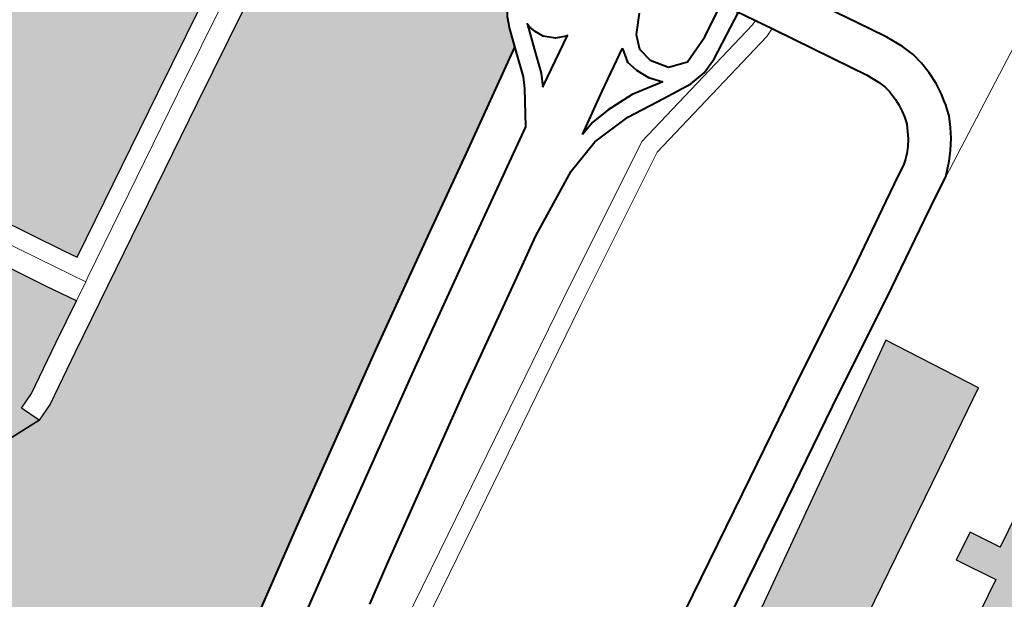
# Model space of a CAD drawing. Header units: metres. Extents: x 149090 to 149776, y 485756 to 486362.
# Tile 28 of 93: x 149580.6 to 149588.63, y 486279.7 to 486284.43. Entities that reach past the tile are written whole.
import ezdxf

# ---------------------------------------------------------------- set-up
doc = ezdxf.new("R2010")
doc.units = ezdxf.units.M
doc.header["$MEASUREMENT"] = 0
for name, color, linetype, lineweight in [('WVB-pen-brm-dik 018', 6, 'Continuous', 13), ('WVB-pen-dik 035', 1, 'Continuous', 40), ('WVB-raster-20%', 254, 'Continuous', 30), ('WVB-raster-60%', 253, 'Continuous', 30)]:
    doc.layers.add(name, color=color, linetype=linetype, lineweight=lineweight)

# ---------------------------------------------------------------- blocks, each defined once
blk = doc.blocks.new('INZET')
at = {"layer": 'WVB-raster-20%', "extrusion": (0, 0, -1)}
for points in [[(0.119798, -0.09289), (0.117177, -0.091454), (0.112537, -0.088929), (0.112563, -0.088883), (0.112637, -0.088739), (0.112689, -0.088616), (0.112745, -0.088451), (0.112809, -0.088251), (0.112836, -0.088109), (0.112868, -0.087923), (0.112873, -0.087799), (0.112882, -0.087623), (0.112875, -0.087424), (0.112861, -0.087199), (0.112827, -0.087001), (0.11281, -0.08691), (0.112776, -0.086766), (0.112742, -0.086659), (0.112689, -0.086478), (0.112596, -0.086203), (0.112166, -0.084888), (0.112116, -0.084751), (0.112075, -0.084638), (0.111804, -0.083896), (0.111589, -0.083243), (0.111436, -0.082764), (0.111296, -0.082374), (0.111276, -0.082289), (0.111332, -0.082282), (0.111486, -0.082257), (0.111683, -0.082208), (0.112271, -0.082007), (0.112691, -0.081864), (0.112694, -0.081862), (0.114337, -0.086697), (0.118527, -0.08899), (0.121101, -0.090399), (0.12064, -0.091241), (0.120584, -0.091371), (0.120556, -0.091471), (0.120536, -0.091523), (0.120509, -0.091586), (0.119916, -0.092678)], [(0.11701, -0.10861), (0.115467, -0.10778), (0.115944, -0.106921), (0.113329, -0.105481), (0.11029, -0.103808), (0.109014, -0.103105), (0.109802, -0.101598), (0.111081, -0.102334), (0.114111, -0.104077), (0.116293, -0.105332), (0.116407, -0.105437), (0.1165, -0.105537), (0.117223, -0.106648), (0.117362, -0.106979), (0.117472, -0.107311), (0.117504, -0.107408), (0.117545, -0.107614)]]:
    blk.add_hatch(color=256, dxfattribs=at).paths.add_polyline_path(points)
at = {"layer": 'WVB-raster-20%'}
blk.add_hatch(color=256, dxfattribs=at).paths.add_polyline_path([(-0.114143, -0.108313), (-0.114302, -0.107476), (-0.114152, -0.107139), (-0.113965, -0.106943), (-0.113232, -0.106379), (-0.112891, -0.106497), (-0.112357, -0.106792), (-0.110586, -0.105826), (-0.11093, -0.10519), (-0.110485, -0.104949), (-0.110224, -0.105433), (-0.107849, -0.104134), (-0.107319, -0.105126), (-0.109682, -0.106438), (-0.109503, -0.106768), (-0.109947, -0.107009), (-0.110111, -0.106706), (-0.111974, -0.107708), (-0.111903, -0.107913), (-0.112545, -0.108081), (-0.112986, -0.108177), (-0.113674, -0.108272)])
at = {"layer": 'WVB-raster-60%', "ltscale": 0.5, "extrusion": (0, 0, -1)}
blk.add_hatch(color=256, dxfattribs=at).paths.add_polyline_path([(0.122486, -0.100404), (0.12159, -0.099864), (0.119378, -0.098525), (0.116693, -0.096928), (0.114935, -0.095906), (0.113636, -0.095155), (0.111993, -0.094198), (0.111888, -0.093906), (0.111805, -0.093718), (0.111693, -0.093564), (0.111597, -0.093477), (0.111501, -0.093412), (0.110411, -0.092801), (0.110411, -0.0928), (0.110511, -0.092623), (0.111091, -0.091562), (0.111139, -0.091474), (0.111211, -0.091342), (0.111768, -0.090313), (0.111825, -0.09021), (0.112221, -0.089497), (0.11676, -0.091968), (0.120722, -0.094137), (0.121543, -0.094595), (0.12184, -0.094705), (0.122361, -0.094679), (0.124532, -0.09457), (0.124549, -0.094792), (0.124578, -0.095161), (0.124598, -0.095535), (0.124659, -0.09662), (0.124675, -0.097068), (0.124664, -0.097394), (0.12462, -0.097877), (0.124573, -0.098135), (0.124509, -0.09837), (0.124394, -0.098747), (0.124082, -0.099222), (0.123815, -0.099538), (0.123373, -0.099941), (0.122851, -0.100274)])
at = {"layer": 'WVB-raster-60%', "extrusion": (0, 0, -1)}
blk.add_hatch(color=256, dxfattribs=at).paths.add_polyline_path([(0.12184, -0.094705), (0.121962, -0.094377), (0.121689, -0.094276), (0.120891, -0.09383), (0.120222, -0.093464), (0.120485, -0.092991), (0.121092, -0.091873), (0.121138, -0.091771), (0.121175, -0.091673), (0.121198, -0.091588), (0.121225, -0.091527), (0.121816, -0.090448), (0.12185, -0.090386), (0.122378, -0.090734), (0.122695, -0.090941), (0.123075, -0.091111), (0.12331, -0.091169), (0.123471, -0.091199), (0.12362, -0.091217), (0.123884, -0.091221), (0.123897, -0.091742), (0.122361, -0.094679)])
at = {"layer": 'WVB-pen-brm-dik 018'}
for p, q in [((-0.112537, -0.088929), (-0.117177, -0.091454)), ((-0.116928, -0.09166), (-0.112391, -0.089191)), ((-0.112391, -0.089191), (-0.116928, -0.09166)), ((-0.11676, -0.091968), (-0.112221, -0.089497)), ((-0.117177, -0.091454), (-0.119798, -0.09289)), ((-0.119916, -0.092678), (-0.120509, -0.091586)), ((-0.119845, -0.093258), (-0.116928, -0.09166)), ((-0.116928, -0.09166), (-0.119845, -0.093258)), ((-0.120778, -0.091718), (-0.120178, -0.092823)), ((-0.120178, -0.092823), (-0.120778, -0.091718)), ((-0.121092, -0.091873), (-0.120485, -0.092991)), ((-0.120722, -0.094137), (-0.11676, -0.091968)), ((-0.119798, -0.09289), (-0.119916, -0.092678)), ((-0.120178, -0.092823), (-0.119915, -0.093296)), ((-0.119915, -0.093296), (-0.120178, -0.092823)), ((-0.120485, -0.092991), (-0.120222, -0.093464)), ((-0.119915, -0.093296), (-0.120222, -0.093464)), ((-0.120222, -0.093464), (-0.119915, -0.093296)), ((-0.119915, -0.093296), (-0.119845, -0.093258)), ((-0.119845, -0.093258), (-0.119915, -0.093296)), ((-0.120222, -0.093464), (-0.120891, -0.09383)), ((-0.120891, -0.09383), (-0.121689, -0.094276)), ((-0.121543, -0.094595), (-0.120722, -0.094137)), ((-0.121689, -0.094276), (-0.121962, -0.094377)), ((-0.121962, -0.094377), (-0.12184, -0.094705)), ((-0.12184, -0.094705), (-0.121543, -0.094595)), ((-0.108531, -0.096107), (-0.109294, -0.094722)), ((-0.110566, -0.095228), (-0.111239, -0.09561)), ((-0.111239, -0.09561), (-0.111908, -0.096)), ((-0.108612, -0.096138), (-0.111182, -0.096653)), ((-0.111182, -0.096653), (-0.108612, -0.096138)), ((-0.108531, -0.096107), (-0.108612, -0.096138)), ((-0.108612, -0.096138), (-0.108531, -0.096107)), ((-0.108385, -0.096372), (-0.108531, -0.096107)), ((-0.107665, -0.09623), (-0.107086, -0.097292)), ((-0.111079, -0.096938), (-0.108528, -0.096427)), ((-0.108528, -0.096427), (-0.111079, -0.096938)), ((-0.108528, -0.096427), (-0.108385, -0.096372)), ((-0.108385, -0.096372), (-0.108528, -0.096427)), ((-0.108366, -0.096405), (-0.108385, -0.096372)), ((-0.107701, -0.097627), (-0.108366, -0.096405)), ((-0.111182, -0.096653), (-0.113696, -0.098005)), ((-0.113696, -0.098005), (-0.111182, -0.096653)), ((-0.113483, -0.096915), (-0.114132, -0.09729)), ((-0.113553, -0.098269), (-0.111079, -0.096938)), ((-0.111079, -0.096938), (-0.113553, -0.098269)), ((-0.114132, -0.09729), (-0.115882, -0.098307)), ((-0.107086, -0.097292), (-0.106936, -0.097566)), ((-0.107565, -0.097875), (-0.107701, -0.097627)), ((-0.106936, -0.097566), (-0.106818, -0.097836)), ((-0.107473, -0.098086), (-0.107565, -0.097875)), ((-0.106818, -0.097836), (-0.10675, -0.098043)), ((-0.113696, -0.098005), (-0.117459, -0.100072)), ((-0.117459, -0.100072), (-0.113696, -0.098005)), ((-0.107432, -0.098209), (-0.107473, -0.098086)), ((-0.107465, -0.099981), (-0.103848, -0.098117)), ((-0.103848, -0.098117), (-0.107465, -0.099981)), ((-0.10675, -0.098043), (-0.106719, -0.098237)), ((-0.117315, -0.100335), (-0.113553, -0.098269)), ((-0.113553, -0.098269), (-0.117315, -0.100335)), ((-0.107415, -0.098312), (-0.107432, -0.098209)), ((-0.106719, -0.098237), (-0.106707, -0.098438)), ((-0.115882, -0.098307), (-0.118555, -0.099897)), ((-0.107406, -0.098477), (-0.107415, -0.098312)), ((-0.106707, -0.098438), (-0.106715, -0.098647)), ((-0.107431, -0.0987), (-0.107413, -0.098579)), ((-0.107413, -0.098579), (-0.107406, -0.098477)), ((-0.107453, -0.098792), (-0.107431, -0.0987)), ((-0.106715, -0.098647), (-0.106744, -0.098836)), ((-0.107547, -0.099015), (-0.107491, -0.098914)), ((-0.107491, -0.098914), (-0.107477, -0.098873)), ((-0.107477, -0.098873), (-0.107462, -0.098826)), ((-0.107462, -0.098826), (-0.107453, -0.098792)), ((-0.106744, -0.098836), (-0.106773, -0.098956)), ((-0.107611, -0.099121), (-0.107547, -0.099015)), ((-0.106788, -0.09902), (-0.106814, -0.099095)), ((-0.106773, -0.098956), (-0.106788, -0.09902)), ((-0.10777, -0.099309), (-0.107688, -0.099221)), ((-0.107688, -0.099221), (-0.107611, -0.099121)), ((-0.106847, -0.099196), (-0.106941, -0.099366)), ((-0.106814, -0.099095), (-0.106847, -0.099196)), ((-0.10792, -0.099429), (-0.107836, -0.09937)), ((-0.107836, -0.09937), (-0.107777, -0.099315)), ((-0.107777, -0.099315), (-0.10777, -0.099309)), ((-0.106941, -0.099366), (-0.107033, -0.099517)), ((-0.108494, -0.099744), (-0.108076, -0.099511)), ((-0.108076, -0.099511), (-0.10792, -0.099429)), ((-0.107033, -0.099517), (-0.107154, -0.099674)), ((-0.107154, -0.099674), (-0.107275, -0.099804)), ((-0.109562, -0.100339), (-0.108494, -0.099744)), ((-0.107275, -0.099804), (-0.107465, -0.099981)), ((-0.118555, -0.099897), (-0.119165, -0.100267)), ((-0.107465, -0.099981), (-0.107742, -0.100127)), ((-0.117459, -0.100072), (-0.118883, -0.100848)), ((-0.118883, -0.100848), (-0.117459, -0.100072)), ((-0.107742, -0.100127), (-0.108154, -0.100356)), ((-0.118752, -0.101119), (-0.117315, -0.100335)), ((-0.117315, -0.100335), (-0.118752, -0.101119)), ((-0.11028, -0.100725), (-0.109562, -0.100339)), ((-0.108154, -0.100356), (-0.109226, -0.100953)), ((-0.111263, -0.101254), (-0.11028, -0.100725)), ((-0.109226, -0.100953), (-0.109948, -0.101342)), ((-0.11316, -0.102296), (-0.111263, -0.101254)), ((-0.109948, -0.101342), (-0.110929, -0.101869)), ((-0.109802, -0.101598), (-0.111081, -0.102334)), ((-0.109014, -0.103105), (-0.109802, -0.101598)), ((-0.110929, -0.101869), (-0.112823, -0.102909)), ((-0.114763, -0.103175), (-0.11316, -0.102296)), ((-0.111081, -0.102334), (-0.114111, -0.104077)), ((-0.112823, -0.102909), (-0.114427, -0.103789)), ((-0.11582, -0.103754), (-0.114763, -0.103175)), ((-0.11029, -0.103808), (-0.109014, -0.103105)), ((-0.113329, -0.105481), (-0.11029, -0.103808)), ((-0.107849, -0.104134), (-0.110224, -0.105433)), ((-0.110485, -0.104949), (-0.11093, -0.10519)), ((-0.110224, -0.105433), (-0.110485, -0.104949)), ((-0.11093, -0.10519), (-0.110586, -0.105826)), ((-0.110586, -0.105826), (-0.112357, -0.106792))]:
    blk.add_line(p, q, dxfattribs=at)
at = {"layer": 'WVB-pen-dik 035', "ltscale": 0.5}
for p, q in [((-0.110013, -0.094914), (-0.110253, -0.095174)), ((-0.110253, -0.095174), (-0.110349, -0.095398)), ((-0.110567, -0.095232), (-0.11063, -0.095461)), ((-0.11063, -0.095461), (-0.110585, -0.095654)), ((-0.110349, -0.095398), (-0.110311, -0.095647)), ((-0.110585, -0.095654), (-0.110495, -0.09586)), ((-0.110311, -0.095647), (-0.110131, -0.09591)), ((-0.109361, -0.095851), (-0.10883, -0.095563)), ((-0.110495, -0.09586), (-0.110344, -0.096055)), ((-0.109824, -0.09602), (-0.109361, -0.095851)), ((-0.109444, -0.096229), (-0.108681, -0.095835)), ((-0.111653, -0.095934), (-0.111908, -0.096)), ((-0.111336, -0.095912), (-0.111653, -0.095934)), ((-0.110873, -0.095937), (-0.111336, -0.095912)), ((-0.110344, -0.096055), (-0.110873, -0.095937)), ((-0.110131, -0.09591), (-0.109824, -0.09602)), ((-0.111813, -0.096217), (-0.111144, -0.096195)), ((-0.111144, -0.096195), (-0.110491, -0.096286)), ((-0.112405, -0.096382), (-0.111813, -0.096217)), ((-0.110491, -0.096286), (-0.109989, -0.096346)), ((-0.109989, -0.096346), (-0.109708, -0.096323)), ((-0.109708, -0.096323), (-0.109444, -0.096229)), ((-0.113483, -0.096915), (-0.112405, -0.096382))]:
    blk.add_line(p, q, dxfattribs=at)
at = {"layer": 'WVB-pen-dik 035', "flags": 128}
for points in [[(-0.110411, -0.092801), (-0.111501, -0.093412), (-0.111597, -0.093477), (-0.111693, -0.093564), (-0.111805, -0.093718), (-0.111888, -0.093906), (-0.112038, -0.094323), (-0.112159, -0.094671), (-0.112252, -0.094842), (-0.112599, -0.095361)], [(-0.111993, -0.094198), (-0.113636, -0.095155), (-0.114935, -0.095906), (-0.116693, -0.096928), (-0.119378, -0.098525), (-0.12159, -0.099864), (-0.122486, -0.100404)], [(-0.109384, -0.094558), (-0.109294, -0.094722), (-0.108531, -0.096107)], [(-0.111908, -0.096), (-0.111239, -0.09561), (-0.110566, -0.095228)], [(-0.112599, -0.095361), (-0.113285, -0.09576), (-0.114584, -0.096512), (-0.116338, -0.097532), (-0.119018, -0.099125), (-0.121092, -0.10038)], [(-0.108531, -0.096107), (-0.108385, -0.096372)], [(-0.106707, -0.098438), (-0.106719, -0.098237), (-0.10675, -0.098043), (-0.106818, -0.097836), (-0.106936, -0.097566), (-0.107086, -0.097292), (-0.107665, -0.09623)], [(-0.108385, -0.096372), (-0.108366, -0.096405), (-0.107701, -0.097627), (-0.107565, -0.097875), (-0.107473, -0.098086), (-0.107432, -0.098209), (-0.107415, -0.098312), (-0.107406, -0.098477)], [(-0.119165, -0.100267), (-0.118555, -0.099897), (-0.115882, -0.098307), (-0.114132, -0.09729), (-0.113483, -0.096915)], [(-0.106773, -0.098956), (-0.106744, -0.098836), (-0.106715, -0.098647), (-0.106707, -0.098438)], [(-0.107406, -0.098477), (-0.107413, -0.098579), (-0.107431, -0.0987), (-0.107453, -0.098792)], [(-0.107477, -0.098873), (-0.107491, -0.098914), (-0.107547, -0.099015), (-0.107611, -0.099121), (-0.107688, -0.099221), (-0.10777, -0.099309), (-0.107777, -0.099315)], [(-0.107453, -0.098792), (-0.107462, -0.098826), (-0.107477, -0.098873)], [(-0.106814, -0.099095), (-0.106788, -0.09902), (-0.106773, -0.098956)], [(-0.107465, -0.099981), (-0.107275, -0.099804), (-0.107154, -0.099674), (-0.107033, -0.099517), (-0.106941, -0.099366), (-0.106847, -0.099196), (-0.106814, -0.099095)], [(-0.107777, -0.099315), (-0.107836, -0.09937), (-0.10792, -0.099429), (-0.108076, -0.099511), (-0.108494, -0.099744)], [(-0.108494, -0.099744), (-0.109562, -0.100339), (-0.11028, -0.100725)], [(-0.108154, -0.100356), (-0.107742, -0.100127), (-0.107465, -0.099981)], [(-0.109948, -0.101342), (-0.109226, -0.100953), (-0.108154, -0.100356)], [(-0.11028, -0.100725), (-0.111263, -0.101254), (-0.11316, -0.102296), (-0.114763, -0.103175), (-0.11582, -0.103754), (-0.115886, -0.103791)], [(-0.115539, -0.104399), (-0.115478, -0.104365), (-0.114427, -0.103789), (-0.112823, -0.102909), (-0.110929, -0.101869), (-0.109948, -0.101342)]]:
    blk.add_lwpolyline(points, dxfattribs=at)
blk.add_lwpolyline([(-0.111995, -0.094997), (-0.11197, -0.094983), (-0.11118, -0.09454), (-0.1112, -0.094537), (-0.111362, -0.094464), (-0.111509, -0.094322), (-0.111574, -0.094182), (-0.111604, -0.094063), (-0.111605, -0.094006), (-0.11161, -0.094018), (-0.111755, -0.094423), (-0.111883, -0.094793)], close=True, dxfattribs=at)
at = {"layer": 'WVB-pen-dik 035', "ltscale": 0.5}
blk.add_point((-0.11063, -0.095461), dxfattribs=at)
at = {"layer": 'WVB-raster-20%', "flags": 128}
blk.add_lwpolyline([(-0.118527, -0.08899), (-0.121101, -0.090399), (-0.12064, -0.091241), (-0.120584, -0.091371), (-0.120556, -0.091471), (-0.120536, -0.091523), (-0.120509, -0.091586), (-0.119916, -0.092678), (-0.119798, -0.09289), (-0.117177, -0.091454), (-0.112537, -0.088929)], dxfattribs=at)
for points in [[(-0.115944, -0.106921), (-0.113329, -0.105481), (-0.11029, -0.103808), (-0.109014, -0.103105), (-0.109802, -0.101598), (-0.111081, -0.102334), (-0.114111, -0.104077), (-0.116293, -0.105332), (-0.116407, -0.105437), (-0.1165, -0.105537), (-0.117223, -0.106648), (-0.117362, -0.106979), (-0.117472, -0.107311), (-0.117504, -0.107408), (-0.117545, -0.107614), (-0.11701, -0.10861), (-0.115467, -0.10778)], [(-0.109682, -0.106438), (-0.107319, -0.105126), (-0.107849, -0.104134), (-0.110224, -0.105433), (-0.110485, -0.104949), (-0.11093, -0.10519), (-0.110586, -0.105826), (-0.112357, -0.106792), (-0.112891, -0.106497), (-0.113232, -0.106379), (-0.113965, -0.106943), (-0.114152, -0.107139), (-0.114302, -0.107476), (-0.114143, -0.108313), (-0.113674, -0.108272), (-0.112986, -0.108177), (-0.112545, -0.108081), (-0.111903, -0.107913), (-0.111974, -0.107708), (-0.110111, -0.106706), (-0.109947, -0.107009), (-0.109503, -0.106768)]]:
    blk.add_lwpolyline(points, close=True, dxfattribs=at)
at = {"layer": 'WVB-raster-60%', "ltscale": 0.5, "flags": 128}
for points in [[(-0.112221, -0.089497), (-0.11676, -0.091968), (-0.120722, -0.094137), (-0.121543, -0.094595), (-0.12184, -0.094705), (-0.122361, -0.094679)], [(-0.12462, -0.097877), (-0.124573, -0.098135), (-0.124509, -0.09837), (-0.124394, -0.098747), (-0.124082, -0.099222), (-0.123815, -0.099538), (-0.123373, -0.099941), (-0.122851, -0.100274), (-0.122486, -0.100404), (-0.12159, -0.099864), (-0.119378, -0.098525), (-0.116693, -0.096928), (-0.114935, -0.095906), (-0.113636, -0.095155), (-0.111993, -0.094198), (-0.111888, -0.093906), (-0.111805, -0.093718)]]:
    blk.add_lwpolyline(points, dxfattribs=at)
at = {"layer": 'WVB-raster-60%', "flags": 128}
blk.add_lwpolyline([(-0.120222, -0.093464), (-0.120485, -0.092991), (-0.121092, -0.091873), (-0.121138, -0.091771), (-0.121175, -0.091673), (-0.121198, -0.091588), (-0.121225, -0.091527), (-0.121816, -0.090448), (-0.12185, -0.090386), (-0.122378, -0.090734), (-0.122695, -0.090941), (-0.123075, -0.091111), (-0.12331, -0.091169), (-0.123471, -0.091199), (-0.12362, -0.091217), (-0.123884, -0.091221), (-0.123897, -0.091742), (-0.122361, -0.094679), (-0.12184, -0.094705), (-0.121962, -0.094377), (-0.121689, -0.094276), (-0.120891, -0.09383)], close=True, dxfattribs=at)

msp = doc.modelspace()

# ---------------------------------------------------------------- block references
at = {"layer": 'WVB-raster-60%', "xscale": 500.0000000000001, "yscale": 500.0000000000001, "zscale": 500.0000000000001, "rotation": 35.19028839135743}
msp.add_blockref('INZET', (149603.259, 486354.9637), dxfattribs=at)

doc.saveas('drawing.dxf')
